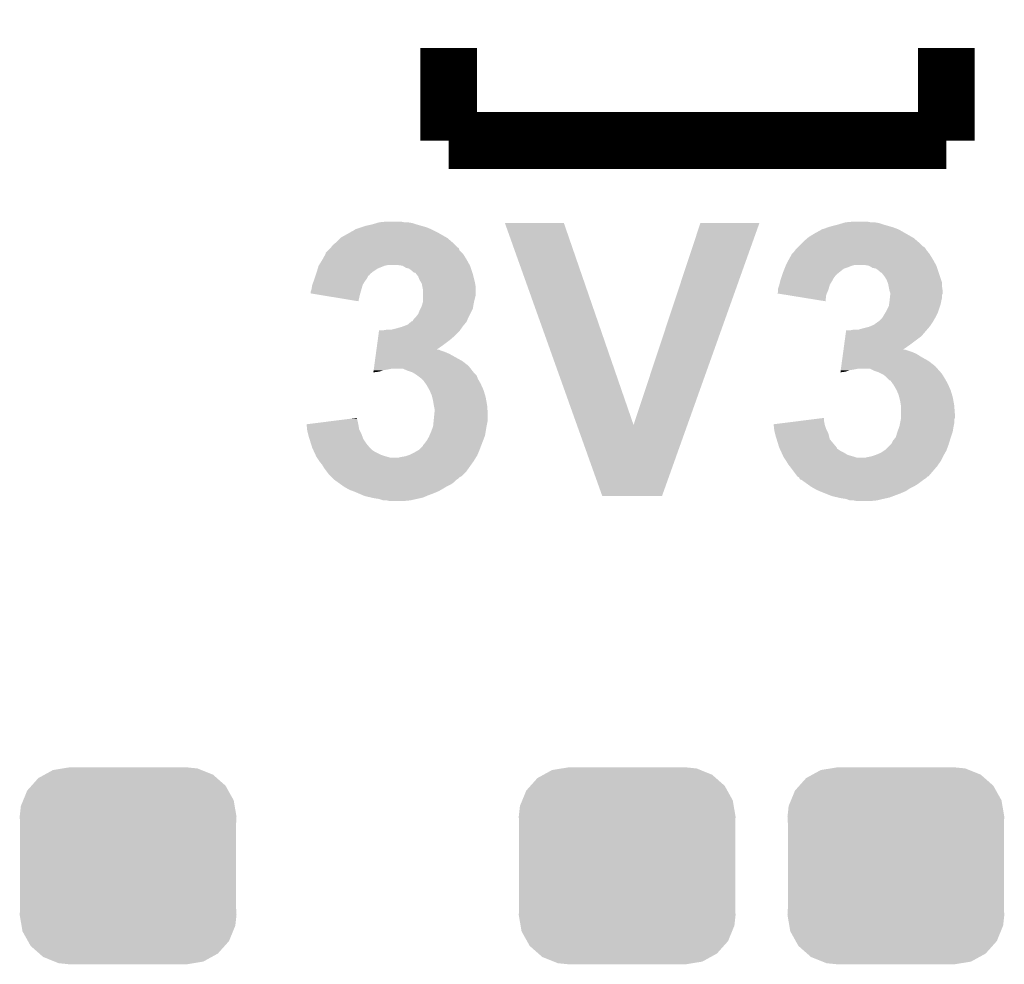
# Model space of a CAD drawing. Extents: x -1.3 to 24.2, y -3.9 to 53.4.
# Tile 6 of 33: x 7.9 to 11.4, y 2.3 to 5.7. Entities that reach past the tile are written whole.
import ezdxf

# ---------------------------------------------------------------- set-up
doc = ezdxf.new("R2010")
doc.units = 0
doc.layers.get('0').update_dxf_attribs({"linetype": 'CONTINUOUS'})
doc.layers.add('DAC_24_CLICK_V100_GTO', color=14, linetype='CONTINUOUS')
doc.layers.add('DAC_24_CLICK_V100_GTS', color=12, linetype='CONTINUOUS')

# ---------------------------------------------------------------- blocks, each defined once
blk = doc.blocks.new('CUSTOM_70')
for points in [[(-0.320744, 0.31339), (-0.298526, 0.325596), (0.317222, 0.31339), (0.30335, 0.325596)], [(-0.298526, 0.325596), (-0.268438, 0.342124), (0.30335, 0.325596), (0.2622, 0.342124)], [(-0.268438, 0.342124), (-0.233628, 0.347838), (0.2622, 0.342124), (0.247972, 0.347838)], [(-0.233628, 0.347838), (-0.20955, 0.35179), (0.247972, 0.347838), (0.20955, 0.35179)], [(-0.360486, 0.26887), (-0.34504, 0.286174), (0.357822, 0.26887), (0.348152, 0.286174)], [(-0.34504, 0.286174), (-0.320744, 0.31339), (0.348152, 0.286174), (0.317222, 0.31339)], [(-0.37475, 0.234078), (-0.360486, 0.26887), (0.377262, 0.234078), (0.357822, 0.26887)], [(-0.38735, 0.17526), (-0.383124, 0.213652), (0.38735, 0.17526), (0.380766, 0.213652)], [(-0.383124, 0.213652), (-0.37475, 0.234078), (0.380766, 0.213652), (0.377262, 0.234078)], [(-0.38608, 0.154124), (-0.38735, 0.17526), (0.38608, 0.154124), (0.38735, 0.17526)], [(-0.38608, -0.154124), (-0.38608, 0.154124), (0.38608, -0.154124), (0.38608, 0.154124)], [(-0.38735, -0.17526), (-0.38608, -0.154124), (0.38735, -0.17526), (0.38608, -0.154124)], [(-0.380764, -0.213652), (-0.38735, -0.17526), (0.383124, -0.213652), (0.38735, -0.17526)], [(-0.377262, -0.234078), (-0.380764, -0.213652), (0.374748, -0.234078), (0.383124, -0.213652)], [(-0.35782, -0.26887), (-0.377262, -0.234078), (0.360486, -0.26887), (0.374748, -0.234078)], [(-0.348152, -0.286174), (-0.35782, -0.26887), (0.345038, -0.286174), (0.360486, -0.26887)], [(-0.31722, -0.31339), (-0.348152, -0.286174), (0.320744, -0.31339), (0.345038, -0.286174)], [(-0.30335, -0.325596), (-0.31722, -0.31339), (0.298524, -0.325596), (0.320744, -0.31339)], [(-0.262198, -0.342124), (-0.30335, -0.325596), (0.268438, -0.342124), (0.298524, -0.325596)], [(-0.247972, -0.347838), (-0.262198, -0.342124), (0.233626, -0.347838), (0.268438, -0.342124)], [(-0.20955, -0.35179), (-0.247972, -0.347838), (0.20955, -0.35179), (0.233626, -0.347838)]]:
    blk.add_solid(points)

msp = doc.modelspace()

# ---------------------------------------------------------------- linework, layer by layer
at = {"layer": 'DAC_24_CLICK_V100_GTO', "const_width": 0.2032}
for points in [[(9.398, 5.2832), (9.398, 5.6134)], [(11.176, 5.2832), (11.176, 5.6134)], [(9.398, 5.2832), (11.176, 5.2832)]]:
    msp.add_lwpolyline(points, dxfattribs=at)
at = {"layer": 'DAC_24_CLICK_V100_GTO'}
for points in [[(9.046454, 4.95554), (9.060172, 4.963162), (9.357358, 4.95554), (9.342116, 4.963162)], [(9.060172, 4.963162), (9.062724, 4.9657), (9.342116, 4.963162), (9.33704, 4.9657)], [(9.062724, 4.9657), (9.085582, 4.97332), (9.33704, 4.9657), (9.319262, 4.97332)], [(9.085582, 4.97332), (9.100822, 4.9784), (9.319262, 4.97332), (9.301482, 4.9784)], [(9.100822, 4.9784), (9.123678, 4.98348), (9.301482, 4.9784), (9.2837, 4.98348)], [(9.123678, 4.98348), (9.140606, 4.988558), (9.2837, 4.98348), (9.268462, 4.988558)], [(9.140606, 4.988558), (9.149082, 4.9911), (9.268462, 4.988558), (9.253222, 4.9911)], [(9.149082, 4.9911), (9.174478, 4.99364), (9.240522, 4.9911), (9.227818, 4.99364)], [(9.598694, 4.988536), (9.598688, 4.98855), (9.809484, 4.988536), (9.598688, 4.98855)], [(9.856, 4.267286), (9.598694, 4.988536), (10.058428, 4.267286), (9.809484, 4.988536)], [(10.058428, 4.267286), (10.297172, 4.988524), (10.250632, 4.267286), (10.50797, 4.988524)], [(10.297172, 4.988524), (10.297184, 4.98856), (10.50797, 4.988524), (10.297184, 4.98856)], [(10.70356, 4.950458), (10.726426, 4.96316), (11.032492, 4.950458), (11.010268, 4.96316)], [(10.726426, 4.96316), (10.72896, 4.96319), (11.010268, 4.96316), (11.010214, 4.96319)], [(10.72896, 4.96319), (10.728984, 4.9657), (11.010214, 4.96319), (11.005822, 4.9657)], [(10.728984, 4.9657), (10.728986, 4.965704), (11.005822, 4.9657), (11.005812, 4.965704)], [(10.728986, 4.965704), (10.739122, 4.968242), (11.005812, 4.965704), (10.999044, 4.968242)], [(10.739122, 4.968242), (10.751814, 4.97332), (10.999044, 4.968242), (10.9855, 4.97332)], [(10.751814, 4.97332), (10.75182, 4.973322), (10.9855, 4.97332), (10.985494, 4.973322)], [(10.75182, 4.973322), (10.7696, 4.9784), (10.985494, 4.973322), (10.96772, 4.9784)], [(10.7696, 4.9784), (10.789918, 4.98348), (10.96772, 4.9784), (10.94994, 4.98348)], [(10.789918, 4.98348), (10.806846, 4.988558), (10.94994, 4.98348), (10.934702, 4.988558)], [(10.806846, 4.988558), (10.815322, 4.9911), (10.934702, 4.988558), (10.919462, 4.9911)], [(10.815322, 4.9911), (10.843258, 4.99364), (10.906762, 4.9911), (10.894058, 4.99364)], [(8.999218, 4.922518), (9.01192, 4.93522), (9.40774, 4.922518), (9.392912, 4.93522)], [(9.01192, 4.93522), (9.014462, 4.937762), (9.392912, 4.93522), (9.388466, 4.937762)], [(9.014462, 4.937762), (9.046454, 4.95554), (9.388466, 4.937762), (9.357358, 4.95554)], [(10.66546, 4.92252), (10.680278, 4.93522), (11.073978, 4.92252), (11.059152, 4.93522)], [(10.680278, 4.93522), (10.683242, 4.93776), (11.059152, 4.93522), (11.054708, 4.93776)], [(10.683242, 4.93776), (10.70356, 4.950458), (11.054708, 4.93776), (11.032492, 4.950458)], [(8.958586, 4.881886), (8.968746, 4.892046), (9.446256, 4.881886), (9.436104, 4.892046)], [(8.968746, 4.892046), (8.973822, 4.897122), (9.436104, 4.892046), (9.434402, 4.897122)], [(8.973822, 4.897122), (8.975846, 4.899652), (9.434402, 4.897122), (9.433552, 4.899652)], [(8.975846, 4.899652), (8.977882, 4.902198), (9.433552, 4.899652), (9.428484, 4.902198)], [(8.977882, 4.902198), (8.983982, 4.909822), (9.428484, 4.902198), (9.42086, 4.909822)], [(8.983982, 4.909822), (8.996174, 4.919982), (9.42086, 4.909822), (9.4107, 4.919982)], [(8.996174, 4.919982), (8.999218, 4.922518), (9.4107, 4.919982), (9.40774, 4.922518)], [(10.63244, 4.886962), (10.63625, 4.89204), (11.108942, 4.886962), (11.10488, 4.89204)], [(10.63625, 4.89204), (10.640062, 4.89712), (11.10488, 4.89204), (11.101494, 4.89712)], [(10.640062, 4.89712), (10.6426, 4.89966), (11.101494, 4.89712), (11.0998, 4.89966)], [(10.6426, 4.89966), (10.647674, 4.904734), (11.0998, 4.89966), (11.094726, 4.904734)], [(10.647674, 4.904734), (10.64768, 4.90474), (11.094726, 4.904734), (11.092178, 4.90474)], [(10.64768, 4.90474), (10.662922, 4.919982), (11.092178, 4.90474), (11.07694, 4.919982)], [(10.662922, 4.919982), (10.66546, 4.92252), (11.07694, 4.919982), (11.073978, 4.92252)], [(8.934766, 4.8387), (8.945878, 4.85648), (9.472788, 4.8387), (9.46291, 4.85648)], [(8.945878, 4.85648), (8.947288, 4.85902), (9.46291, 4.85648), (9.461498, 4.85902)], [(8.947288, 4.85902), (8.958574, 4.879338), (9.461498, 4.85902), (9.4488, 4.879338)], [(8.958574, 4.879338), (8.95858, 4.879346), (9.4488, 4.879338), (9.448794, 4.879346)], [(8.95858, 4.879346), (8.958586, 4.881886), (9.448794, 4.879346), (9.446256, 4.881886)], [(10.60323, 4.8387), (10.61212, 4.85648), (11.139028, 4.8387), (11.12915, 4.85648)], [(10.61212, 4.85648), (10.61353, 4.85902), (11.12915, 4.85648), (11.127738, 4.85902)], [(10.61353, 4.85902), (10.624822, 4.879332), (11.127738, 4.85902), (11.115044, 4.879332)], [(10.624822, 4.879332), (10.624826, 4.879338), (11.115044, 4.879332), (11.11504, 4.879338)], [(10.624826, 4.879338), (10.63244, 4.886962), (11.11504, 4.879338), (11.108942, 4.886962)], [(8.927084, 4.81584), (8.930132, 4.825998), (9.12876, 4.81584), (9.143998, 4.825998)], [(8.930132, 4.825998), (8.93318, 4.836158), (9.143998, 4.825998), (9.169398, 4.836158)], [(8.93318, 4.836158), (8.933182, 4.836162), (9.169398, 4.836158), (9.169416, 4.836162)], [(8.933182, 4.836162), (8.934766, 4.8387), (9.169416, 4.836162), (9.182098, 4.8387)], [(9.232906, 4.83616), (9.215118, 4.8387), (9.4742, 4.83616), (9.472788, 4.8387)], [(9.23291, 4.836158), (9.232906, 4.83616), (9.4742, 4.836158), (9.4742, 4.83616)], [(9.245598, 4.82854), (9.23291, 4.836158), (9.47674, 4.82854), (9.4742, 4.836158)], [(9.255766, 4.826002), (9.245598, 4.82854), (9.477586, 4.826002), (9.47674, 4.82854)], [(9.265918, 4.81838), (9.255766, 4.826002), (9.480126, 4.81838), (9.477586, 4.826002)], [(10.5918, 4.81076), (10.597894, 4.825998), (10.79119, 4.81076), (10.810238, 4.825998)], [(10.597894, 4.825998), (10.599928, 4.83108), (10.810238, 4.825998), (10.825482, 4.83108)], [(10.599928, 4.83108), (10.601958, 4.836158), (10.825482, 4.83108), (10.838178, 4.836158)], [(10.601958, 4.836158), (10.60196, 4.83616), (10.838178, 4.836158), (10.838184, 4.83616)], [(10.60196, 4.83616), (10.60323, 4.8387), (10.838184, 4.83616), (10.848338, 4.8387)], [(10.899146, 4.83616), (10.883898, 4.8387), (11.14044, 4.83616), (11.139028, 4.8387)], [(10.89915, 4.836158), (10.899146, 4.83616), (11.14044, 4.836158), (11.14044, 4.83616)], [(10.911838, 4.82854), (10.89915, 4.836158), (11.14298, 4.82854), (11.14044, 4.836158)], [(10.924546, 4.826002), (10.911838, 4.82854), (11.143826, 4.826002), (11.14298, 4.82854)], [(10.934698, 4.81838), (10.924546, 4.826002), (11.146366, 4.81838), (11.143826, 4.826002)], [(8.915082, 4.780278), (8.91794, 4.7879), (9.098278, 4.780278), (9.103988, 4.7879)], [(8.91794, 4.7879), (8.918788, 4.790448), (9.103988, 4.7879), (9.105898, 4.790448)], [(8.918788, 4.790448), (8.92217, 4.800594), (9.105898, 4.790448), (9.110986, 4.800594)], [(8.92217, 4.800594), (8.923018, 4.803134), (9.110986, 4.800594), (9.116038, 4.803134)], [(8.923018, 4.803134), (8.923866, 4.80568), (9.116038, 4.803134), (9.11606, 4.80568)], [(8.923866, 4.80568), (8.92556, 4.81076), (9.11606, 4.80568), (9.12241, 4.81076)], [(8.92556, 4.81076), (8.927084, 4.81584), (9.12241, 4.81076), (9.12876, 4.81584)], [(9.271008, 4.813302), (9.265918, 4.81838), (9.481818, 4.813302), (9.480126, 4.81838)], [(9.276076, 4.810762), (9.271008, 4.813302), (9.482666, 4.810762), (9.481818, 4.813302)], [(9.27862, 4.81076), (9.276076, 4.810762), (9.482666, 4.81076), (9.482666, 4.810762)], [(9.282682, 4.80568), (9.27862, 4.81076), (9.484358, 4.80568), (9.482666, 4.81076)], [(9.288778, 4.798052), (9.282682, 4.80568), (9.486266, 4.798052), (9.484358, 4.80568)], [(9.29386, 4.78535), (9.288778, 4.798052), (9.489442, 4.78535), (9.486266, 4.798052)], [(9.299956, 4.7752), (9.29386, 4.78535), (9.49198, 4.7752), (9.489442, 4.78535)], [(10.582274, 4.780282), (10.58418, 4.787898), (10.76706, 4.780282), (10.770868, 4.787898)], [(10.58418, 4.787898), (10.585026, 4.790438), (10.770868, 4.787898), (10.77214, 4.790438)], [(10.585026, 4.790438), (10.588412, 4.800598), (10.77214, 4.790438), (10.77976, 4.800598)], [(10.588412, 4.800598), (10.590106, 4.80568), (10.77976, 4.800598), (10.78484, 4.80568)], [(10.590106, 4.80568), (10.5918, 4.81076), (10.78484, 4.80568), (10.79119, 4.81076)], [(10.939788, 4.813302), (10.934698, 4.81838), (11.14806, 4.813302), (11.146366, 4.81838)], [(10.944856, 4.810762), (10.939788, 4.813302), (11.148906, 4.810762), (11.14806, 4.813302)], [(10.95502, 4.79806), (10.944856, 4.810762), (11.15314, 4.79806), (11.148906, 4.810762)], [(10.96264, 4.785362), (10.95502, 4.79806), (11.157372, 4.785362), (11.15314, 4.79806)], [(10.966706, 4.775196), (10.96264, 4.785362), (11.16076, 4.775196), (11.157372, 4.785362)], [(8.905242, 4.744722), (8.90778, 4.75234), (9.084126, 4.744722), (9.086302, 4.75234)], [(8.90778, 4.75234), (8.910322, 4.767582), (9.086302, 4.75234), (9.090656, 4.767582)], [(8.910322, 4.767582), (8.910324, 4.767588), (9.090656, 4.767582), (9.090658, 4.767588)], [(8.910324, 4.767588), (8.915082, 4.780278), (9.090658, 4.767588), (9.098278, 4.780278)], [(9.30148, 4.772662), (9.299956, 4.7752), (9.492404, 4.772662), (9.49198, 4.7752)], [(9.304022, 4.759958), (9.30148, 4.772662), (9.49452, 4.759958), (9.492404, 4.772662)], [(9.30656, 4.747262), (9.304022, 4.759958), (9.49452, 4.747262), (9.49452, 4.759958)], [(10.57402, 4.749798), (10.574022, 4.752342), (10.75436, 4.749798), (10.755086, 4.752342)], [(10.57402, 4.739638), (10.57402, 4.749798), (10.750006, 4.739638), (10.75436, 4.749798)], [(10.574022, 4.752342), (10.579098, 4.76758), (10.755086, 4.752342), (10.759434, 4.76758)], [(10.579098, 4.76758), (10.5791, 4.767588), (10.759434, 4.76758), (10.759438, 4.767588)], [(10.5791, 4.767588), (10.582274, 4.780282), (10.759438, 4.767588), (10.76706, 4.780282)], [(10.967718, 4.772662), (10.966706, 4.775196), (11.16076, 4.772662), (11.16076, 4.775196)], [(10.97026, 4.75996), (10.967718, 4.772662), (11.16076, 4.75996), (11.16076, 4.772662)], [(10.9728, 4.747262), (10.97026, 4.75996), (11.162574, 4.747262), (11.16076, 4.75996)], [(8.90524, 4.737126), (8.905242, 4.744722), (9.081956, 4.737126), (9.084126, 4.744722)], [(8.936296, 4.732022), (8.90524, 4.737126), (9.0805, 4.732022), (9.081956, 4.737126)], [(9.07539, 4.709162), (8.936296, 4.732022), (9.07539, 4.709162), (9.0805, 4.732022)], [(9.30656, 4.732018), (9.30656, 4.747262), (9.49452, 4.732018), (9.49452, 4.747262)], [(9.30656, 4.7117), (9.30656, 4.732018), (9.48944, 4.7117), (9.49452, 4.732018)], [(10.571518, 4.737148), (10.57402, 4.739638), (10.748938, 4.737148), (10.750006, 4.739638)], [(10.603182, 4.732016), (10.571518, 4.737148), (10.74674, 4.732016), (10.748938, 4.737148)], [(10.744168, 4.709164), (10.603182, 4.732016), (10.744168, 4.709164), (10.74674, 4.732016)], [(10.974494, 4.742178), (10.9728, 4.747262), (11.1633, 4.742178), (11.162574, 4.747262)], [(10.973082, 4.7117), (10.97421, 4.721858), (11.15822, 4.7117), (11.16076, 4.721858)], [(10.97421, 4.721858), (10.975338, 4.732016), (11.16076, 4.721858), (11.16076, 4.732016)], [(10.975338, 4.739642), (10.974494, 4.742178), (11.163298, 4.739642), (11.1633, 4.742178)], [(10.97534, 4.737096), (10.975338, 4.739642), (11.163298, 4.737096), (11.163298, 4.739642)], [(10.975338, 4.732016), (10.97534, 4.732022), (11.16076, 4.732016), (11.160762, 4.732022)], [(10.97534, 4.732022), (10.97534, 4.737096), (11.160762, 4.732022), (11.163298, 4.737096)], [(9.29386, 4.67614), (9.297668, 4.683758), (9.480548, 4.67614), (9.484358, 4.683758)], [(9.297668, 4.683758), (9.301482, 4.691382), (9.484358, 4.683758), (9.485628, 4.691382)], [(9.301482, 4.691382), (9.303656, 4.699), (9.485628, 4.691382), (9.4869, 4.699)], [(9.303656, 4.699), (9.30656, 4.709162), (9.4869, 4.699), (9.488932, 4.709162)], [(9.30656, 4.709162), (9.30656, 4.7117), (9.488932, 4.709162), (9.48944, 4.7117)], [(10.96264, 4.67614), (10.97026, 4.691384), (11.148058, 4.67614), (11.153138, 4.691384)], [(10.97026, 4.691384), (10.971348, 4.699), (11.153138, 4.691384), (11.155678, 4.699)], [(10.971348, 4.699), (10.9728, 4.70916), (11.155678, 4.699), (11.15771, 4.70916)], [(10.9728, 4.70916), (10.973082, 4.7117), (11.15771, 4.70916), (11.15822, 4.7117)], [(9.268456, 4.638048), (9.273542, 4.645662), (9.462586, 4.638048), (9.465852, 4.645662)], [(9.273542, 4.645662), (9.278622, 4.650742), (9.465852, 4.645662), (9.46803, 4.650742)], [(9.278622, 4.650742), (9.280652, 4.65328), (9.46803, 4.650742), (9.46912, 4.65328)], [(9.280652, 4.65328), (9.28878, 4.663442), (9.46912, 4.65328), (9.4742, 4.663442)], [(9.28878, 4.663442), (9.29386, 4.67614), (9.4742, 4.663442), (9.480548, 4.67614)], [(10.934702, 4.638042), (10.947402, 4.650742), (11.129192, 4.638042), (11.136448, 4.650742)], [(10.947402, 4.650742), (10.948924, 4.653282), (11.136448, 4.650742), (11.1379, 4.653282)], [(10.948924, 4.653282), (10.958068, 4.66852), (11.1379, 4.653282), (11.14552, 4.66852)], [(10.958068, 4.66852), (10.96264, 4.67614), (11.14552, 4.66852), (11.148058, 4.67614)], [(9.192262, 4.60756), (9.21258, 4.61264), (9.439728, 4.60756), (9.443356, 4.61264)], [(9.21258, 4.61264), (9.23036, 4.61772), (9.443356, 4.61264), (9.446984, 4.61772)], [(9.23036, 4.61772), (9.237128, 4.62026), (9.446984, 4.61772), (9.4488, 4.62026)], [(9.237128, 4.62026), (9.250672, 4.625342), (9.4488, 4.62026), (9.453032, 4.625342)], [(9.250672, 4.625342), (9.262876, 4.635508), (9.453032, 4.625342), (9.461498, 4.635508)], [(9.262876, 4.635508), (9.265918, 4.63804), (9.461498, 4.635508), (9.462582, 4.63804)], [(9.265918, 4.63804), (9.268456, 4.638048), (9.462582, 4.63804), (9.462586, 4.638048)], [(10.861044, 4.60756), (10.87882, 4.61264), (11.106694, 4.60756), (11.111048, 4.61264)], [(10.87882, 4.61264), (10.899142, 4.617722), (11.111048, 4.61264), (11.115406, 4.617722)], [(10.899142, 4.617722), (10.905058, 4.620258), (11.115406, 4.617722), (11.11758, 4.620258)], [(10.905058, 4.620258), (10.916922, 4.625342), (11.11758, 4.620258), (11.120968, 4.625342)], [(10.916922, 4.625342), (10.931142, 4.6355), (11.120968, 4.625342), (11.12774, 4.6355)], [(10.931142, 4.6355), (10.934702, 4.638042), (11.12774, 4.6355), (11.129192, 4.638042)], [(9.144278, 4.56946), (9.146348, 4.5847), (9.400542, 4.56946), (9.41832, 4.5847)], [(9.146348, 4.5847), (9.148762, 4.602478), (9.41832, 4.5847), (9.436098, 4.602478)], [(9.148762, 4.602478), (9.149108, 4.60502), (9.436098, 4.602478), (9.437912, 4.60502)], [(9.161782, 4.60502), (9.177022, 4.60756), (9.437912, 4.60502), (9.439728, 4.60756)], [(10.81099, 4.55422), (10.815128, 4.584698), (11.04646, 4.55422), (11.087098, 4.584698)], [(10.815128, 4.584698), (10.817888, 4.60502), (11.087098, 4.584698), (11.104518, 4.60502)], [(10.830562, 4.60502), (10.843262, 4.60756), (11.104518, 4.60502), (11.106694, 4.60756)], [(9.139794, 4.53644), (9.14221, 4.55422), (9.354914, 4.53644), (9.38022, 4.55422)], [(9.14221, 4.55422), (9.144278, 4.56946), (9.38022, 4.55422), (9.400542, 4.56946)], [(10.808574, 4.53644), (10.81099, 4.55422), (11.021154, 4.53644), (11.04646, 4.55422)], [(9.134276, 4.4958), (9.137726, 4.5212), (9.44625, 4.4958), (9.400542, 4.5212)], [(9.137726, 4.5212), (9.13876, 4.52882), (9.400542, 4.5212), (9.382758, 4.52882)], [(9.13876, 4.52882), (9.13945, 4.5339), (9.382758, 4.52882), (9.367522, 4.5339)], [(9.13945, 4.5339), (9.139794, 4.536438), (9.367522, 4.5339), (9.362444, 4.536438)], [(9.139794, 4.536438), (9.139794, 4.53644), (9.362444, 4.536438), (9.354914, 4.53644)], [(10.803056, 4.4958), (10.804782, 4.508502), (11.11249, 4.4958), (11.08964, 4.508502)], [(10.804782, 4.508502), (10.806506, 4.521198), (11.08964, 4.508502), (11.06932, 4.521198)], [(10.806506, 4.521198), (10.80754, 4.52882), (11.06932, 4.521198), (11.051538, 4.52882)], [(10.80754, 4.52882), (10.808574, 4.536438), (11.051538, 4.52882), (11.028682, 4.536438)], [(10.808574, 4.536438), (10.808574, 4.53644), (11.028682, 4.536438), (11.021154, 4.53644)], [(9.130138, 4.46532), (9.130482, 4.46786), (9.17956, 4.46532), (9.192258, 4.46786)], [(9.130482, 4.46786), (9.131862, 4.478018), (9.477024, 4.46786), (9.469122, 4.478018)], [(9.131862, 4.478018), (9.134276, 4.4958), (9.469122, 4.478018), (9.44625, 4.4958)], [(9.253222, 4.46024), (9.235436, 4.46786), (9.482952, 4.46024), (9.477024, 4.46786)], [(10.798918, 4.46532), (10.799262, 4.46786), (10.8458, 4.46532), (10.858498, 4.46786)], [(10.799262, 4.46786), (10.800642, 4.47802), (11.144392, 4.46786), (11.13536, 4.47802)], [(10.800642, 4.47802), (10.803056, 4.4958), (11.13536, 4.47802), (11.11249, 4.4958)], [(10.91946, 4.46024), (10.904216, 4.46786), (11.151166, 4.46024), (11.144392, 4.46786)], [(9.128764, 4.455196), (9.149078, 4.4577), (9.128764, 4.455196), (9.129104, 4.4577)], [(9.129104, 4.4577), (9.129792, 4.462778), (9.149078, 4.4577), (9.164318, 4.462778)], [(9.129792, 4.462778), (9.130138, 4.46532), (9.164318, 4.462778), (9.17956, 4.46532)], [(9.268468, 4.45516), (9.253222, 4.46024), (9.486902, 4.45516), (9.482952, 4.46024)], [(9.281158, 4.447542), (9.268468, 4.45516), (9.494516, 4.447542), (9.486902, 4.45516)], [(9.284554, 4.444996), (9.281158, 4.447542), (9.49706, 4.444996), (9.494516, 4.447542)], [(9.301478, 4.4323), (9.284554, 4.444996), (9.50214, 4.4323), (9.49706, 4.444996)], [(10.797544, 4.455196), (10.815318, 4.4577), (10.797544, 4.455196), (10.797884, 4.4577)], [(10.797884, 4.4577), (10.798572, 4.462778), (10.815318, 4.4577), (10.830558, 4.462778)], [(10.798572, 4.462778), (10.798918, 4.46532), (10.830558, 4.462778), (10.8458, 4.46532)], [(10.934698, 4.45516), (10.91946, 4.46024), (11.15568, 4.45516), (11.151166, 4.46024)], [(10.939778, 4.45262), (10.934698, 4.45516), (11.15822, 4.45262), (11.15568, 4.45516)], [(10.949938, 4.44754), (10.939778, 4.45262), (11.161608, 4.44754), (11.15822, 4.45262)], [(10.953322, 4.445002), (10.949938, 4.44754), (11.1633, 4.445002), (11.161608, 4.44754)], [(10.960098, 4.43992), (10.953322, 4.445002), (11.16635, 4.43992), (11.1633, 4.445002)], [(10.96772, 4.4323), (10.960098, 4.43992), (11.17092, 4.4323), (11.16635, 4.43992)], [(9.301482, 4.432298), (9.301478, 4.4323), (9.50214, 4.432298), (9.50214, 4.4323)], [(9.306558, 4.427222), (9.301482, 4.432298), (9.505042, 4.427222), (9.50214, 4.432298)], [(9.315634, 4.414518), (9.306558, 4.427222), (9.5123, 4.414518), (9.505042, 4.427222)], [(9.31926, 4.409442), (9.315634, 4.414518), (9.514558, 4.409442), (9.5123, 4.414518)], [(9.32942, 4.391662), (9.31926, 4.409442), (9.522462, 4.391662), (9.514558, 4.409442)], [(10.972794, 4.427226), (10.96772, 4.4323), (11.17382, 4.427226), (11.17092, 4.4323)], [(10.97533, 4.42722), (10.972794, 4.427226), (11.173824, 4.42722), (11.17382, 4.427226)], [(10.984412, 4.414518), (10.97533, 4.42722), (11.18108, 4.414518), (11.173824, 4.42722)], [(10.98804, 4.409442), (10.984412, 4.414518), (11.183338, 4.409442), (11.18108, 4.414518)], [(10.9982, 4.391662), (10.98804, 4.409442), (11.191242, 4.391662), (11.183338, 4.409442)], [(9.329422, 4.39166), (9.32942, 4.391662), (9.522462, 4.39166), (9.522462, 4.391662)], [(9.337038, 4.373882), (9.329422, 4.39166), (9.527796, 4.373882), (9.522462, 4.39166)], [(9.338946, 4.36626), (9.337038, 4.373882), (9.53008, 4.36626), (9.527796, 4.373882)], [(9.34212, 4.35356), (9.338946, 4.36626), (9.53239, 4.35356), (9.53008, 4.36626)], [(10.998202, 4.39166), (10.9982, 4.391662), (11.191242, 4.39166), (11.191242, 4.391662)], [(11.005818, 4.373882), (10.998202, 4.39166), (11.196576, 4.373882), (11.191242, 4.39166)], [(11.007726, 4.36626), (11.005818, 4.373882), (11.19886, 4.36626), (11.196576, 4.373882)], [(11.0109, 4.35356), (11.007726, 4.36626), (11.20117, 4.35356), (11.19886, 4.36626)], [(9.34466, 4.33832), (9.34212, 4.35356), (9.53516, 4.33832), (9.53239, 4.35356)], [(9.3472, 4.325622), (9.34466, 4.33832), (9.536138, 4.325622), (9.53516, 4.33832)], [(11.01344, 4.338322), (11.0109, 4.35356), (11.20394, 4.338322), (11.20117, 4.35356)], [(11.01344, 4.33832), (11.01344, 4.338322), (11.20394, 4.33832), (11.20394, 4.338322)], [(11.01344, 4.305302), (11.01344, 4.33832), (11.20648, 4.305302), (11.20394, 4.33832)], [(9.05052, 4.290058), (9.07034, 4.292568), (9.07034, 4.290058), (9.07034, 4.292568)], [(9.344404, 4.284978), (9.346438, 4.305302), (9.5377, 4.284978), (9.5377, 4.305302)], [(9.346438, 4.305302), (9.3472, 4.312918), (9.5377, 4.305302), (9.537116, 4.312918)], [(9.3472, 4.312918), (9.3472, 4.325622), (9.537116, 4.312918), (9.536138, 4.325622)], [(10.639072, 4.279898), (10.73912, 4.292568), (10.73912, 4.279898), (10.73912, 4.292568)], [(11.01344, 4.292598), (11.01344, 4.305302), (11.206478, 4.292598), (11.20648, 4.305302)], [(11.01344, 4.287522), (11.01344, 4.292598), (11.204786, 4.287522), (11.206478, 4.292598)], [(8.89002, 4.269732), (8.970308, 4.2799), (9.074914, 4.269732), (9.07288, 4.2799)], [(8.8903, 4.2672), (8.89002, 4.269732), (9.07542, 4.2672), (9.074914, 4.269732)], [(8.891982, 4.251958), (8.8903, 4.2672), (9.077962, 4.251958), (9.07542, 4.2672)], [(8.970308, 4.2799), (9.05052, 4.290058), (9.07288, 4.2799), (9.07034, 4.290058)], [(9.3345, 4.2418), (9.341166, 4.25958), (9.529654, 4.2418), (9.53262, 4.25958)], [(9.341166, 4.25958), (9.34212, 4.262122), (9.53262, 4.25958), (9.533128, 4.262122)], [(9.34212, 4.262122), (9.344404, 4.284978), (9.533128, 4.262122), (9.5377, 4.284978)], [(9.946636, 4.013224), (9.856, 4.267286), (10.159984, 4.013224), (10.250632, 4.267286)], [(10.5588, 4.269732), (10.639072, 4.279898), (10.741156, 4.269732), (10.73912, 4.279898)], [(10.55908, 4.2672), (10.5588, 4.269732), (10.741662, 4.2672), (10.741156, 4.269732)], [(10.56076, 4.25196), (10.55908, 4.2672), (10.74674, 4.25196), (10.741662, 4.2672)], [(11.00169, 4.244338), (11.007406, 4.25958), (11.198858, 4.244338), (11.2014, 4.25958)], [(11.007406, 4.25958), (11.00836, 4.262122), (11.2014, 4.25958), (11.201908, 4.262122)], [(11.00836, 4.262122), (11.01039, 4.272278), (11.201908, 4.262122), (11.20394, 4.272278)], [(11.01039, 4.272278), (11.01293, 4.284976), (11.20394, 4.272278), (11.20394, 4.284976)], [(11.01293, 4.284976), (11.01344, 4.287522), (11.20394, 4.284976), (11.204786, 4.287522)], [(8.89254, 4.246882), (8.891982, 4.251958), (9.0805, 4.246882), (9.077962, 4.251958)], [(8.895082, 4.23672), (8.89254, 4.246882), (9.08558, 4.23672), (9.0805, 4.246882)], [(8.89762, 4.22656), (8.895082, 4.23672), (9.089392, 4.22656), (9.08558, 4.23672)], [(8.900796, 4.216398), (8.89762, 4.22656), (9.093202, 4.216398), (9.089392, 4.22656)], [(9.319262, 4.211322), (9.32688, 4.224022), (9.5207, 4.211322), (9.525584, 4.224022)], [(9.32688, 4.224022), (9.329054, 4.229098), (9.525584, 4.224022), (9.527538, 4.229098)], [(9.329054, 4.229098), (9.3345, 4.2418), (9.527538, 4.229098), (9.529654, 4.2418)], [(10.56132, 4.246882), (10.56076, 4.25196), (10.74928, 4.246882), (10.74674, 4.25196)], [(10.563862, 4.236718), (10.56132, 4.246882), (10.754362, 4.236718), (10.74928, 4.246882)], [(10.5664, 4.22656), (10.563862, 4.236718), (10.756902, 4.22656), (10.754362, 4.236718)], [(10.569576, 4.216398), (10.5664, 4.22656), (10.759442, 4.216398), (10.756902, 4.22656)], [(10.9855, 4.211312), (10.995662, 4.224014), (11.188306, 4.211312), (11.192214, 4.224014)], [(10.995662, 4.224014), (10.997114, 4.2291), (11.192214, 4.224014), (11.19378, 4.2291)], [(10.997114, 4.2291), (11.00074, 4.2418), (11.19378, 4.2291), (11.198012, 4.2418)], [(11.00074, 4.2418), (11.00169, 4.244338), (11.198012, 4.2418), (11.198858, 4.244338)], [(8.905558, 4.20116), (8.900796, 4.216398), (9.10336, 4.20116), (9.093202, 4.216398)], [(8.910318, 4.185922), (8.905558, 4.20116), (9.116058, 4.185922), (9.10336, 4.20116)], [(9.291312, 4.178302), (9.30656, 4.193538), (9.508172, 4.178302), (9.513886, 4.193538)], [(9.30656, 4.193538), (9.306564, 4.19608), (9.513886, 4.193538), (9.51484, 4.19608)], [(9.306564, 4.19608), (9.306566, 4.196086), (9.51484, 4.19608), (9.514842, 4.196086)], [(9.306566, 4.196086), (9.31164, 4.201162), (9.514842, 4.196086), (9.516794, 4.201162)], [(9.31164, 4.201162), (9.319262, 4.211322), (9.516794, 4.201162), (9.5207, 4.211322)], [(10.579098, 4.185922), (10.569576, 4.216398), (10.78484, 4.185922), (10.759442, 4.216398)], [(10.957562, 4.178302), (10.975338, 4.19608), (11.176954, 4.178302), (11.183622, 4.19608)], [(10.975338, 4.19608), (10.980422, 4.201164), (11.183622, 4.19608), (11.185184, 4.201164)], [(10.980422, 4.201164), (10.9855, 4.211312), (11.185184, 4.201164), (11.188306, 4.211312)], [(8.913836, 4.1783), (8.910318, 4.185922), (9.12368, 4.1783), (9.116058, 4.185922)], [(8.91618, 4.17322), (8.913836, 4.1783), (9.131302, 4.17322), (9.12368, 4.1783)], [(8.92204, 4.16052), (8.91618, 4.17322), (9.156702, 4.16052), (9.131302, 4.17322)], [(8.924386, 4.15544), (8.92204, 4.16052), (9.17194, 4.15544), (9.156702, 4.16052)], [(8.92556, 4.152892), (8.924386, 4.15544), (9.18086, 4.152892), (9.17194, 4.15544)], [(8.92725, 4.15036), (8.92556, 4.152892), (9.189722, 4.15036), (9.18086, 4.152892)], [(9.217662, 4.15036), (9.22782, 4.1529), (9.494834, 4.15036), (9.496422, 4.1529)], [(9.22782, 4.1529), (9.243062, 4.155442), (9.496422, 4.1529), (9.49801, 4.155442)], [(9.243062, 4.155442), (9.250676, 4.15798), (9.49801, 4.155442), (9.499598, 4.15798)], [(9.250676, 4.15798), (9.2583, 4.16052), (9.499598, 4.15798), (9.500686, 4.16052)], [(9.2583, 4.16052), (9.273538, 4.16814), (9.500686, 4.16052), (9.503952, 4.16814)], [(9.273538, 4.16814), (9.286864, 4.17576), (9.503952, 4.16814), (9.50722, 4.17576)], [(9.286864, 4.17576), (9.291312, 4.178302), (9.50722, 4.17576), (9.508172, 4.178302)], [(10.58027, 4.183384), (10.579098, 4.185922), (10.784848, 4.183384), (10.78484, 4.185922)], [(10.58496, 4.17322), (10.58027, 4.183384), (10.800082, 4.17322), (10.784848, 4.183384)], [(10.587304, 4.16814), (10.58496, 4.17322), (10.810238, 4.16814), (10.800082, 4.17322)], [(10.590822, 4.160518), (10.587304, 4.16814), (10.822932, 4.160518), (10.810238, 4.16814)], [(10.593166, 4.15544), (10.590822, 4.160518), (10.84072, 4.15544), (10.822932, 4.160518)], [(10.59434, 4.152892), (10.593166, 4.15544), (10.848368, 4.152892), (10.84072, 4.15544)], [(10.59603, 4.15036), (10.59434, 4.152892), (10.855964, 4.15036), (10.848368, 4.152892)], [(10.886442, 4.15036), (10.8966, 4.1529), (11.162026, 4.15036), (11.163298, 4.1529)], [(10.8966, 4.1529), (10.9093, 4.155442), (11.163298, 4.1529), (11.16457, 4.155442)], [(10.9093, 4.155442), (10.916914, 4.15798), (11.16457, 4.155442), (11.16584, 4.15798)], [(10.916914, 4.15798), (10.924538, 4.16052), (11.16584, 4.15798), (11.16729, 4.16052)], [(10.924538, 4.16052), (10.942322, 4.168142), (11.16729, 4.16052), (11.171646, 4.168142)], [(10.942322, 4.168142), (10.953746, 4.175758), (11.171646, 4.168142), (11.176, 4.175758)], [(10.953746, 4.175758), (10.957562, 4.178302), (11.176, 4.175758), (11.176954, 4.178302)], [(8.93572, 4.137662), (8.92725, 4.15036), (9.4869, 4.137662), (9.494834, 4.15036)], [(8.93572, 4.13766), (8.93572, 4.137662), (9.486898, 4.13766), (9.4869, 4.137662)], [(8.94588, 4.12496), (8.93572, 4.13766), (9.477826, 4.12496), (9.486898, 4.13766)], [(8.953498, 4.112262), (8.94588, 4.12496), (9.468756, 4.112262), (9.477826, 4.12496)], [(10.604498, 4.137668), (10.59603, 4.15036), (11.155678, 4.137668), (11.162026, 4.15036)], [(10.604502, 4.13766), (10.604498, 4.137668), (11.155672, 4.13766), (11.155678, 4.137668)], [(10.612118, 4.124962), (10.604502, 4.13766), (11.146606, 4.124962), (11.155672, 4.13766)], [(10.616184, 4.11988), (10.612118, 4.124962), (11.14298, 4.11988), (11.146606, 4.124962)], [(10.62228, 4.11226), (10.616184, 4.11988), (11.136448, 4.11226), (11.14298, 4.11988)], [(8.961124, 4.102098), (8.953498, 4.112262), (9.461498, 4.102098), (9.468756, 4.112262)], [(8.96874, 4.091942), (8.961124, 4.102098), (9.45134, 4.091942), (9.461498, 4.102098)], [(8.976364, 4.084318), (8.96874, 4.091942), (9.443716, 4.084318), (9.45134, 4.091942)], [(8.978904, 4.081778), (8.976364, 4.084318), (9.438648, 4.081778), (9.443716, 4.084318)], [(8.983982, 4.0767), (8.978904, 4.081778), (9.43356, 4.0767), (9.438648, 4.081778)], [(10.63752, 4.09194), (10.62228, 4.11226), (11.11903, 4.09194), (11.136448, 4.11226)], [(10.642598, 4.084322), (10.63752, 4.09194), (11.1125, 4.084322), (11.11903, 4.09194)], [(10.642602, 4.08432), (10.642598, 4.084322), (11.1125, 4.08432), (11.1125, 4.084322)], [(10.64261, 4.084314), (10.642602, 4.08432), (11.109954, 4.084314), (11.1125, 4.08432)], [(10.650216, 4.079232), (10.64261, 4.084314), (11.104872, 4.079232), (11.109954, 4.084314)], [(8.989058, 4.071622), (8.983982, 4.0767), (9.425942, 4.071622), (9.43356, 4.0767)], [(8.989064, 4.071618), (8.989058, 4.071622), (9.425938, 4.071618), (9.425942, 4.071622)], [(8.999728, 4.064), (8.989064, 4.071618), (9.418318, 4.064), (9.425938, 4.071618)], [(9.010396, 4.05638), (8.999728, 4.064), (9.408158, 4.05638), (9.418318, 4.064)], [(9.021064, 4.04876), (9.010396, 4.05638), (9.392922, 4.04876), (9.408158, 4.05638)], [(9.024618, 4.04622), (9.021064, 4.04876), (9.388688, 4.04622), (9.392922, 4.04876)], [(9.033508, 4.04114), (9.024618, 4.04622), (9.38022, 4.04114), (9.388688, 4.04622)], [(10.651486, 4.0767), (10.650216, 4.079232), (11.10234, 4.0767), (11.104872, 4.079232)], [(10.652758, 4.074164), (10.651486, 4.0767), (11.098536, 4.074164), (11.10234, 4.0767)], [(10.655294, 4.071626), (10.652758, 4.074164), (11.094728, 4.071626), (11.098536, 4.074164)], [(10.657844, 4.07162), (10.655294, 4.071626), (11.09472, 4.07162), (11.094728, 4.071626)], [(10.67918, 4.056378), (10.657844, 4.07162), (11.074398, 4.056378), (11.09472, 4.07162)], [(10.689844, 4.04876), (10.67918, 4.056378), (11.0617, 4.04876), (11.074398, 4.056378)], [(10.693398, 4.04622), (10.689844, 4.04876), (11.05662, 4.04622), (11.0617, 4.04876)], [(10.702292, 4.041138), (10.693398, 4.04622), (11.046458, 4.041138), (11.05662, 4.04622)], [(9.042398, 4.03606), (9.033508, 4.04114), (9.37133, 4.03606), (9.38022, 4.04114)], [(9.055946, 4.03098), (9.042398, 4.03606), (9.36244, 4.03098), (9.37133, 4.03606)], [(9.06272, 4.02844), (9.055946, 4.03098), (9.356512, 4.02844), (9.36244, 4.03098)], [(9.074576, 4.02336), (9.06272, 4.02844), (9.34466, 4.02336), (9.356512, 4.02844)], [(9.092356, 4.01574), (9.074576, 4.02336), (9.32434, 4.01574), (9.34466, 4.02336)], [(9.098278, 4.013202), (9.092356, 4.01574), (9.318416, 4.013202), (9.32434, 4.01574)], [(9.120298, 4.00812), (9.098278, 4.013202), (9.306558, 4.00812), (9.318416, 4.013202)], [(10.159976, 4.0132), (9.946636, 4.013224), (10.159976, 4.0132), (10.159984, 4.013224)], [(10.711178, 4.03606), (10.702292, 4.041138), (11.038844, 4.03606), (11.046458, 4.041138)], [(10.723034, 4.03098), (10.711178, 4.03606), (11.031228, 4.03098), (11.038844, 4.03606)], [(10.72896, 4.02844), (10.723034, 4.03098), (11.025298, 4.02844), (11.031228, 4.03098)], [(10.741662, 4.02336), (10.72896, 4.02844), (11.01344, 4.02336), (11.025298, 4.02844)], [(10.767058, 4.013202), (10.741662, 4.02336), (10.98635, 4.013202), (11.01344, 4.02336)], [(10.789078, 4.00812), (10.767058, 4.013202), (10.972798, 4.00812), (10.98635, 4.013202)], [(9.131302, 4.00558), (9.120298, 4.00812), (9.295128, 4.00558), (9.306558, 4.00812)], [(9.149078, 4.00304), (9.131302, 4.00558), (9.283698, 4.00304), (9.295128, 4.00558)], [(9.164318, 3.997962), (9.149078, 4.00304), (9.260846, 3.997962), (9.283698, 4.00304)], [(9.177018, 3.99796), (9.164318, 3.997962), (9.260838, 3.99796), (9.260846, 3.997962)], [(9.187178, 3.99542), (9.177018, 3.99796), (9.235442, 3.99542), (9.260838, 3.99796)], [(10.800082, 4.00558), (10.789078, 4.00812), (10.961368, 4.00558), (10.972798, 4.00812)], [(10.817856, 4.00304), (10.800082, 4.00558), (10.94994, 4.00304), (10.961368, 4.00558)], [(10.830556, 3.997962), (10.817856, 4.00304), (10.929626, 3.997962), (10.94994, 4.00304)], [(10.843258, 3.99796), (10.830556, 3.997962), (10.929618, 3.99796), (10.929626, 3.997962)], [(10.855958, 3.99542), (10.843258, 3.99796), (10.904222, 3.99542), (10.929618, 3.99796)]]:
    msp.add_solid(points, dxfattribs=at)

# ---------------------------------------------------------------- block references
at = {"layer": 'DAC_24_CLICK_V100_GTS'}
for p in [(8.25246, 2.6924), (10.03554, 2.6924), (10.99566, 2.6924)]:
    msp.add_blockref('CUSTOM_70', p, dxfattribs=at)

doc.saveas('drawing.dxf')
